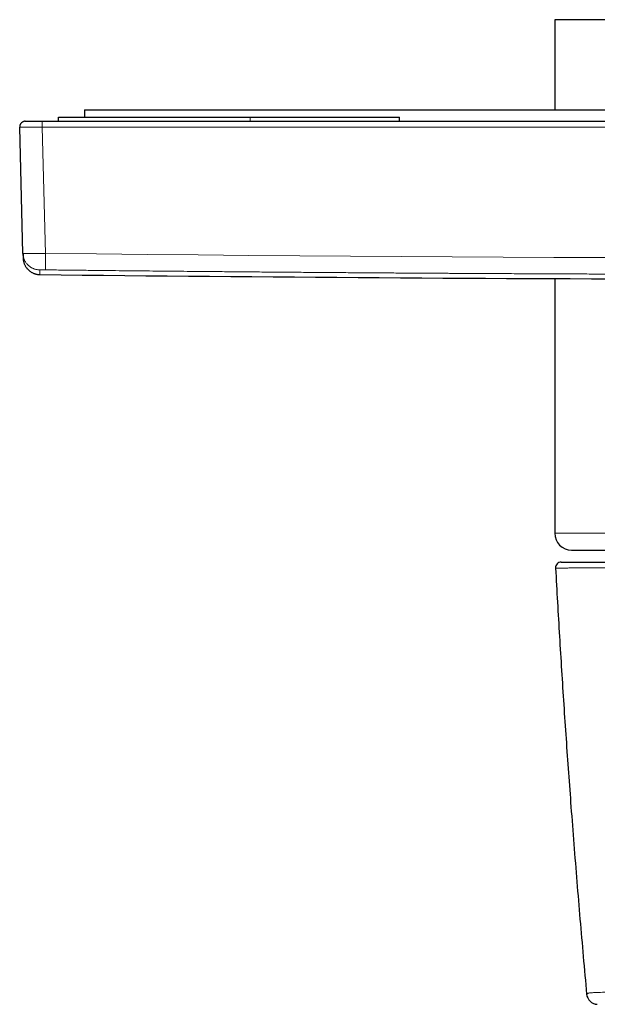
# Model space of a CAD drawing. Header units: millimetres. Extents: x 8 to 617, y 12 to 547.
# Tile 3 of 21: x 258 to 309, y 226 to 313. Entities that reach past the tile are written whole.
import ezdxf

# ---------------------------------------------------------------- set-up
doc = ezdxf.new("R2010")
doc.units = ezdxf.units.MM

msp = doc.modelspace()

# ---------------------------------------------------------------- linework, layer by layer
at = {"color": 7, "linetype": 'Continuous', "lineweight": 30}
for p, q in [((305.419, 313.056), (305.419, 305.056)), ((327.969, 313.056), (305.419, 313.056)), ((263.719, 305.056), (263.719, 304.406)), ((263.719, 305.056), (402.219, 305.056)), ((258.482, 304.056), (259.982, 304.056)), ((259.982, 304.056), (405.956, 304.056)), ((261.433, 304.056), (261.433, 304.406)), ((261.433, 304.406), (278.433, 304.406)), ((278.433, 304.406), (291.669, 304.406)), ((291.669, 304.056), (291.669, 304.406)), ((257.982, 303.556), (257.983, 303.543)), ((258.276, 292.349), (257.983, 303.543)), ((258.277, 292.329), (258.276, 292.349)), ((258.276, 292.349), (258.286, 291.936)), ((259.769, 290.475), (259.769, 290.475)), ((305.419, 290.116), (305.419, 267.556)), ((306.919, 266.056), (319.6, 266.056)), ((305.514, 264.46), (305.497, 264.459))]:
    msp.add_line(p, q, dxfattribs=at)
at = {"color": 252, "linetype": 'Continuous', "lineweight": 0}
for p, q in [((278.433, 304.056), (278.433, 304.406)), ((260.275, 292.349), (259.982, 303.543)), ((259.982, 303.543), (405.956, 303.543)), ((305.419, 267.556), (319.561, 267.556))]:
    msp.add_line(p, q, dxfattribs=at)
at = {"color": 252, "linetype": 'Continuous', "lineweight": 0, "flags": 128}
msp.add_lwpolyline([(309.852, 291.977), (305.345, 291.995), (300.838, 292.016), (296.331, 292.04), (291.824, 292.068), (287.316, 292.098), (282.81, 292.132), (278.303, 292.169), (273.796, 292.209), (269.289, 292.253), (264.782, 292.299), (260.275, 292.349)], dxfattribs=at)
at = {"color": 7, "linetype": 'Continuous', "lineweight": 30}
for centre, radius, start, end in [((332.969, 6690.056), 6400, 269.3446629, 269.8836179), ((306.919, 267.556), 1.5, 180, 270), ((305.997, 264.486), 0.5, 90, 183.08949), ((309.247, 226.808), 1, 185.25788, 267.27522)]:
    msp.add_arc(centre, radius, start, end, dxfattribs=at)
for points, knots in [([(258.482, 304.056), (258.46, 304.055), (258.416, 304.054), (258.35, 304.04), (258.287, 304.018), (258.228, 303.988), (258.173, 303.951), (258.123, 303.906), (258.08, 303.855), (258.044, 303.799), (258.015, 303.739), (257.995, 303.675), (257.984, 303.614), (257.983, 303.574), (257.983, 303.556)], [0, 0, 0, 0, 0.084655, 0.169309, 0.253964, 0.338618, 0.423273, 0.507927, 0.592582, 0.677236, 0.761891, 0.846545, 0.9312, 1, 1, 1, 1]), ([(258.276, 292.329), (258.276, 292.327), (258.276, 292.323), (258.277, 292.317), (258.277, 292.311), (258.277, 292.305), (258.277, 292.299), (258.277, 292.293), (258.277, 292.287), (258.278, 292.281), (258.278, 292.274), (258.278, 292.268), (258.278, 292.263), (258.278, 292.257), (258.278, 292.251), (258.278, 292.246), (258.279, 292.24), (258.279, 292.235), (258.279, 292.23), (258.279, 292.225), (258.279, 292.221), (258.279, 292.216), (258.279, 292.211), (258.279, 292.207), (258.28, 292.203), (258.28, 292.198), (258.28, 292.194), (258.28, 292.19), (258.28, 292.186), (258.28, 292.182), (258.28, 292.178), (258.28, 292.174), (258.28, 292.17), (258.281, 292.166), (258.281, 292.162), (258.281, 292.159), (258.281, 292.155), (258.281, 292.152), (258.281, 292.149), (258.281, 292.146), (258.281, 292.143), (258.281, 292.14), (258.281, 292.137), (258.281, 292.134), (258.281, 292.131), (258.282, 292.129), (258.282, 292.126), (258.282, 292.123), (258.282, 292.121), (258.282, 292.118), (258.282, 292.116), (258.282, 292.113), (258.282, 292.11), (258.282, 292.108), (258.282, 292.105), (258.282, 292.101), (258.282, 292.096), (258.283, 292.089), (258.283, 292.079), (258.283, 292.071), (258.283, 292.065), (258.283, 292.06), (258.283, 292.056), (258.284, 292.051), (258.284, 292.047), (258.284, 292.043), (258.284, 292.039), (258.284, 292.035), (258.284, 292.031), (258.284, 292.028), (258.284, 292.024), (258.284, 292.021), (258.284, 292.018), (258.285, 292.015), (258.285, 292.011), (258.285, 292.008), (258.285, 292.005), (258.285, 292.002), (258.285, 292), (258.285, 291.999), (258.285, 291.998), (258.285, 291.997), (258.285, 291.996), (258.285, 291.995), (258.285, 291.994), (258.285, 291.992), (258.285, 291.991), (258.285, 291.989), (258.285, 291.988), (258.285, 291.986), (258.285, 291.985), (258.285, 291.983), (258.285, 291.981), (258.285, 291.98), (258.285, 291.978), (258.286, 291.976), (258.286, 291.975), (258.286, 291.973), (258.286, 291.971), (258.286, 291.969), (258.286, 291.967), (258.286, 291.965), (258.286, 291.963), (258.286, 291.96), (258.286, 291.958), (258.286, 291.956), (258.286, 291.954), (258.286, 291.952), (258.286, 291.95), (258.286, 291.948), (258.286, 291.946), (258.286, 291.944), (258.286, 291.942), (258.287, 291.94), (258.287, 291.938), (258.287, 291.936), (258.287, 291.934), (258.287, 291.932), (258.287, 291.93), (258.287, 291.928), (258.287, 291.925), (258.287, 291.923), (258.287, 291.921), (258.287, 291.919), (258.287, 291.917), (258.287, 291.915), (258.287, 291.914), (258.287, 291.912), (258.287, 291.91), (258.287, 291.909), (258.288, 291.907), (258.288, 291.906), (258.288, 291.905), (258.288, 291.904), (258.288, 291.903), (258.288, 291.902), (258.288, 291.901), (258.288, 291.901), (258.288, 291.9), (258.288, 291.9), (258.288, 291.9)], [0, 0, 0, 0, 0.007739, 0.015351, 0.02284, 0.030208, 0.037457, 0.044589, 0.052847, 0.060949, 0.068898, 0.076697, 0.084505, 0.092162, 0.099673, 0.10704, 0.114265, 0.121353, 0.128304, 0.135122, 0.141809, 0.148368, 0.154801, 0.161109, 0.167295, 0.173361, 0.179898, 0.186295, 0.192554, 0.198677, 0.204667, 0.210877, 0.216942, 0.222865, 0.228648, 0.234292, 0.239801, 0.244873, 0.249827, 0.254666, 0.25939, 0.264002, 0.269018, 0.273898, 0.278642, 0.283254, 0.287734, 0.292084, 0.296306, 0.300401, 0.305188, 0.309899, 0.314619, 0.319346, 0.324082, 0.328825, 0.340037, 0.35129, 0.371483, 0.391794, 0.400897, 0.410022, 0.419167, 0.428333, 0.437497, 0.446535, 0.455433, 0.464192, 0.47239, 0.480469, 0.48843, 0.496277, 0.504011, 0.511635, 0.520481, 0.52918, 0.537735, 0.54615, 0.548813, 0.55152, 0.554344, 0.557284, 0.560339, 0.563509, 0.566792, 0.570534, 0.574413, 0.578425, 0.582572, 0.58685, 0.59126, 0.5958, 0.600469, 0.605266, 0.61019, 0.615148, 0.620226, 0.625423, 0.630738, 0.637148, 0.64372, 0.65045, 0.657337, 0.66438, 0.671577, 0.678926, 0.685795, 0.69279, 0.69991, 0.707154, 0.71452, 0.722008, 0.729618, 0.737347, 0.745196, 0.753164, 0.76125, 0.769454, 0.779273, 0.789254, 0.799396, 0.809699, 0.820355, 0.831177, 0.842166, 0.853322, 0.864646, 0.875931, 0.887381, 0.898995, 0.910777, 0.920323, 0.929979, 0.939746, 0.949624, 0.959615, 0.96954, 0.979578, 0.989731, 1, 1, 1, 1]), ([(258.288, 291.9), (258.289, 291.878), (258.292, 291.838), (258.298, 291.782), (258.305, 291.736), (258.312, 291.697), (258.319, 291.662), (258.33, 291.614), (258.347, 291.548), (258.375, 291.462), (258.411, 291.372), (258.455, 291.281), (258.504, 291.194), (258.55, 291.124), (258.592, 291.066), (258.629, 291.019), (258.673, 290.968), (258.724, 290.914), (258.784, 290.858), (258.852, 290.8), (258.927, 290.744), (259.007, 290.692), (259.091, 290.644), (259.184, 290.599), (259.279, 290.562), (259.373, 290.532), (259.465, 290.508), (259.562, 290.49), (259.664, 290.478), (259.733, 290.476), (259.769, 290.475)], [0, 0, 0, 0, 0.028633, 0.053372, 0.074205, 0.091122, 0.105687, 0.120577, 0.15713, 0.195726, 0.240813, 0.28534, 0.329278, 0.372629, 0.397141, 0.423321, 0.452857, 0.485751, 0.522006, 0.561624, 0.604613, 0.645001, 0.687982, 0.733558, 0.781728, 0.82213, 0.864179, 0.907858, 0.953142, 1, 1, 1, 1]), ([(305.497, 264.459), (305.553, 263.452), (305.663, 261.436), (305.841, 258.414), (306.027, 255.392), (306.222, 252.37), (306.426, 249.35), (306.64, 246.33), (306.87, 243.209), (307.117, 239.989), (307.384, 236.67), (307.662, 233.351), (307.95, 230.033), (308.151, 227.822), (308.252, 226.716)], [0, 0, 0, 0, 0.08, 0.16, 0.24, 0.32, 0.4, 0.48, 0.56, 0.648, 0.736, 0.824, 0.912, 1, 1, 1, 1]), ([(305.997, 264.986), (305.998, 264.986), (306, 264.986), (306.016, 264.986), (306.041, 264.986), (306.076, 264.986), (306.122, 264.986), (306.178, 264.986), (306.243, 264.986), (306.32, 264.986), (306.408, 264.986), (306.508, 264.986), (306.619, 264.986), (306.741, 264.986), (306.873, 264.986), (307.015, 264.986), (307.169, 264.986), (307.332, 264.986), (307.506, 264.986), (307.69, 264.986), (307.884, 264.986), (308.084, 264.986), (308.29, 264.986), (308.502, 264.986), (308.722, 264.986), (308.952, 264.986), (309.195, 264.986), (309.453, 264.986), (309.725, 264.986), (310.007, 264.986), (310.299, 264.986), (310.599, 264.986), (310.903, 264.986), (311.209, 264.986), (311.517, 264.986), (311.833, 264.986), (312.157, 264.986), (312.488, 264.986), (312.826, 264.986), (313.171, 264.986), (313.524, 264.986), (313.883, 264.986), (314.248, 264.986), (314.617, 264.986), (314.99, 264.986), (315.37, 264.986), (315.766, 264.986), (316.18, 264.986), (316.61, 264.986), (317.048, 264.986), (317.492, 264.986), (317.943, 264.986), (318.391, 264.986), (318.836, 264.986), (319.246, 264.986), (319.512, 264.986), (319.629, 264.986)], [0, 0, 0, 0, 0.018474, 0.036937, 0.055389, 0.073832, 0.092263, 0.110684, 0.129093, 0.147491, 0.166753, 0.186002, 0.205237, 0.224457, 0.243664, 0.262855, 0.282031, 0.301191, 0.320335, 0.339462, 0.358572, 0.377666, 0.395677, 0.413703, 0.431743, 0.449797, 0.467862, 0.487033, 0.506213, 0.525401, 0.544593, 0.563789, 0.582987, 0.601086, 0.619183, 0.637276, 0.655363, 0.673443, 0.691515, 0.709576, 0.727625, 0.745662, 0.763695, 0.781411, 0.799132, 0.816857, 0.834588, 0.853741, 0.872899, 0.892062, 0.91123, 0.930403, 0.94958, 0.967666, 0.985755, 1, 1, 1, 1]), ([(308.315, 226.446), (308.316, 226.444), (308.318, 226.44), (308.321, 226.432), (308.324, 226.425), (308.325, 226.422)], [0, 0, 0, 0, 0.358122, 0.691527, 1, 1, 1, 1]), ([(308.988, 225.843), (308.988, 225.842), (308.992, 225.841), (308.998, 225.84), (309.006, 225.838), (309.01, 225.837), (309.012, 225.836)], [0, 0, 0, 0, 0.063726, 0.352131, 0.664211, 1, 1, 1, 1])]:
    msp.add_open_spline(points, degree=3, knots=knots, dxfattribs=at)
at = {"color": 252, "linetype": 'Continuous', "lineweight": 0}
msp.add_open_spline([(259.982, 304.056), (259.982, 304.055), (259.982, 304.054), (259.982, 304.04), (259.982, 304.018), (259.982, 303.988), (259.982, 303.951), (259.982, 303.906), (259.982, 303.855), (259.982, 303.799), (259.982, 303.739), (259.982, 303.675), (259.982, 303.61), (259.982, 303.565), (259.982, 303.543)], degree=3, dxfattribs=at)
for points, knots in [([(257.984, 303.543), (257.985, 303.543), (257.988, 303.542), (258.005, 303.541), (258.036, 303.54), (258.079, 303.539), (258.133, 303.539), (258.199, 303.538), (258.276, 303.538), (258.363, 303.537), (258.46, 303.537), (258.567, 303.537), (258.682, 303.537), (258.806, 303.537), (258.936, 303.538), (259.073, 303.538), (259.216, 303.539), (259.363, 303.539), (259.515, 303.54), (259.669, 303.541), (259.825, 303.542), (259.93, 303.543), (259.982, 303.543)], [0, 0, 0, 0, 0.035077, 0.085866, 0.136654, 0.187441, 0.238226, 0.289011, 0.339795, 0.390578, 0.44136, 0.492143, 0.542925, 0.593708, 0.644491, 0.695275, 0.746059, 0.796845, 0.847631, 0.898419, 0.949209, 1, 1, 1, 1]), ([(260.275, 292.349), (260.223, 292.348), (260.118, 292.346), (259.962, 292.344), (259.808, 292.342), (259.657, 292.34), (259.509, 292.338), (259.367, 292.337), (259.229, 292.336), (259.099, 292.335), (258.975, 292.334), (258.86, 292.334), (258.753, 292.334), (258.656, 292.335), (258.569, 292.336), (258.492, 292.337), (258.426, 292.338), (258.372, 292.34), (258.329, 292.342), (258.299, 292.344), (258.279, 292.346), (258.277, 292.348), (258.276, 292.349)], [0, 0, 0, 0, 0.050003, 0.100006, 0.150008, 0.20001, 0.250011, 0.300012, 0.350012, 0.400012, 0.450012, 0.500011, 0.550011, 0.60001, 0.650009, 0.700007, 0.750006, 0.800005, 0.850003, 0.900002, 0.950001, 1, 1, 1, 1]), ([(259.758, 290.888), (259.72, 290.889), (259.643, 290.892), (259.529, 290.907), (259.416, 290.93), (259.306, 290.962), (259.198, 291.002), (259.093, 291.05), (258.993, 291.107), (258.897, 291.17), (258.806, 291.241), (258.721, 291.318), (258.643, 291.402), (258.57, 291.492), (258.505, 291.587), (258.448, 291.686), (258.398, 291.79), (258.356, 291.897), (258.323, 292.008), (258.298, 292.12), (258.282, 292.227), (258.278, 292.298), (258.277, 292.329)], [0, 0, 0, 0, 0.050331, 0.100747, 0.15121, 0.201691, 0.252168, 0.302626, 0.353058, 0.403466, 0.453853, 0.50423, 0.554607, 0.604994, 0.655402, 0.705835, 0.756293, 0.806769, 0.85725, 0.907714, 0.958129, 1, 1, 1, 1]), ([(260.258, 290.888), (260.258, 290.889), (260.258, 290.892), (260.258, 290.907), (260.259, 290.93), (260.259, 290.962), (260.259, 291.002), (260.26, 291.05), (260.261, 291.107), (260.261, 291.17), (260.262, 291.241), (260.263, 291.318), (260.264, 291.402), (260.265, 291.492), (260.266, 291.587), (260.267, 291.686), (260.269, 291.79), (260.27, 291.897), (260.271, 292.008), (260.272, 292.12), (260.274, 292.234), (260.275, 292.31), (260.275, 292.349)], [0, 0, 0, 0, 0.049909, 0.099901, 0.149941, 0.199999, 0.250052, 0.300087, 0.350097, 0.400081, 0.450046, 0.5, 0.549954, 0.599919, 0.649903, 0.699913, 0.749948, 0.800001, 0.850059, 0.900099, 0.950091, 1, 1, 1, 1]), ([(260.258, 290.888), (260.249, 290.888), (260.23, 290.888), (260.202, 290.889), (260.174, 290.889), (260.145, 290.889), (260.114, 290.889), (260.083, 290.89), (260.044, 290.89), (259.999, 290.89), (259.949, 290.89), (259.907, 290.89), (259.873, 290.89), (259.846, 290.89), (259.822, 290.89), (259.805, 290.89), (259.792, 290.89), (259.784, 290.89), (259.777, 290.889), (259.768, 290.889), (259.76, 290.889), (259.759, 290.888), (259.758, 290.888)], [0, 0, 0, 0, 0.035926, 0.071753, 0.107595, 0.143567, 0.185453, 0.227295, 0.269274, 0.346282, 0.422766, 0.499848, 0.557692, 0.615089, 0.672511, 0.730432, 0.761925, 0.793367, 0.824835, 0.856404, 0.928173, 1, 1, 1, 1]), ([(259.758, 290.888), (259.758, 290.883), (259.758, 290.871), (259.759, 290.855), (259.759, 290.84), (259.76, 290.824), (259.76, 290.81), (259.76, 290.795), (259.761, 290.781), (259.761, 290.769), (259.761, 290.762), (259.761, 290.759), (259.761, 290.758), (259.761, 290.757), (259.761, 290.756), (259.761, 290.755), (259.762, 290.754), (259.762, 290.75), (259.762, 290.744), (259.762, 290.735), (259.762, 290.725), (259.762, 290.716), (259.763, 290.706), (259.763, 290.696), (259.763, 290.685), (259.764, 290.674), (259.764, 290.666), (259.764, 290.661), (259.764, 290.66), (259.764, 290.658), (259.764, 290.656), (259.764, 290.655), (259.764, 290.653), (259.764, 290.652), (259.764, 290.648), (259.765, 290.64), (259.765, 290.629), (259.765, 290.617), (259.766, 290.607), (259.766, 290.596), (259.766, 290.587), (259.766, 290.578), (259.767, 290.569), (259.767, 290.561), (259.767, 290.556), (259.767, 290.553), (259.767, 290.552), (259.767, 290.55), (259.767, 290.549), (259.767, 290.548), (259.767, 290.547), (259.767, 290.545), (259.767, 290.542), (259.767, 290.538), (259.767, 290.531), (259.768, 290.525), (259.768, 290.52), (259.768, 290.517), (259.768, 290.516), (259.768, 290.515), (259.768, 290.514), (259.768, 290.513), (259.768, 290.511), (259.768, 290.507), (259.768, 290.501), (259.768, 290.498), (259.768, 290.496), (259.768, 290.495), (259.768, 290.494), (259.768, 290.493), (259.768, 290.493), (259.768, 290.492), (259.768, 290.49), (259.769, 290.487), (259.769, 290.485), (259.769, 290.482), (259.769, 290.48), (259.769, 290.479), (259.769, 290.477), (259.769, 290.476), (259.769, 290.475), (259.769, 290.475), (259.769, 290.475)], [0, 0, 0, 0, 0.020275, 0.040402, 0.060381, 0.080215, 0.099905, 0.119452, 0.138859, 0.158128, 0.169971, 0.171297, 0.172623, 0.173947, 0.175272, 0.176595, 0.177918, 0.179193, 0.194063, 0.207277, 0.220434, 0.236023, 0.251532, 0.266964, 0.286495, 0.305905, 0.325198, 0.32837, 0.331473, 0.334273, 0.337071, 0.339866, 0.342659, 0.34545, 0.348238, 0.365712, 0.389211, 0.412556, 0.435755, 0.457772, 0.479671, 0.501461, 0.52315, 0.54216, 0.561106, 0.56482, 0.568532, 0.572243, 0.575951, 0.579657, 0.583361, 0.586873, 0.590223, 0.610482, 0.630666, 0.650785, 0.67726, 0.680721, 0.684181, 0.68764, 0.691098, 0.694555, 0.697924, 0.722182, 0.746361, 0.770481, 0.775025, 0.779568, 0.78411, 0.788651, 0.793191, 0.797731, 0.802223, 0.826376, 0.845938, 0.865477, 0.885006, 0.904486, 0.923678, 0.957893, 0.992106, 1, 1, 1, 1]), ([(372.96, 290.6), (372.421, 290.597), (371.347, 290.59), (369.739, 290.58), (368.139, 290.571), (366.548, 290.563), (364.963, 290.555), (363.385, 290.547), (361.885, 290.54), (360.46, 290.534), (359.472, 290.53), (358.852, 290.527), (358.599, 290.526), (358.353, 290.525), (358.107, 290.524), (357.861, 290.523), (357.615, 290.522), (357.37, 290.521), (356.622, 290.519), (355.375, 290.514), (353.915, 290.509), (352.748, 290.505), (351.878, 290.503), (351.018, 290.5), (350.164, 290.498), (349.435, 290.496), (348.831, 290.495), (348.353, 290.493), (347.875, 290.492), (347.397, 290.491), (346.919, 290.49), (346.443, 290.489), (345.884, 290.488), (345.242, 290.487), (344.514, 290.485), (343.787, 290.484), (343.061, 290.483), (342.335, 290.482), (341.608, 290.481), (340.883, 290.48), (339.857, 290.479), (338.533, 290.477), (336.908, 290.476), (335.284, 290.475), (333.663, 290.475), (332.043, 290.475), (330.424, 290.475), (328.8, 290.476), (327.397, 290.477), (326.213, 290.478), (325.254, 290.48), (324.295, 290.481), (323.333, 290.482), (322.364, 290.484), (320.944, 290.486), (319.074, 290.49), (317.397, 290.494), (316.356, 290.496), (315.954, 290.498), (315.548, 290.499), (315.143, 290.5), (314.737, 290.501), (313.828, 290.503), (312.414, 290.508), (311.051, 290.512), (310.237, 290.515), (309.974, 290.516), (309.705, 290.517), (309.436, 290.518), (309.167, 290.519), (308.44, 290.522), (307.254, 290.526), (305.608, 290.533), (303.957, 290.541), (302.232, 290.549), (300.433, 290.558), (298.633, 290.567), (297.382, 290.574), (296.68, 290.578), (296.449, 290.579), (296.209, 290.58), (295.964, 290.582), (295.719, 290.583), (295.056, 290.587), (293.973, 290.594), (292.468, 290.603), (290.954, 290.613), (289.424, 290.623), (287.875, 290.634), (286.308, 290.645), (284.732, 290.657), (283.145, 290.669), (281.877, 290.679), (281.105, 290.685), (280.833, 290.687), (280.736, 290.688), (280.638, 290.689), (280.538, 290.69), (280.145, 290.693), (279.494, 290.698), (278.585, 290.706), (277.476, 290.716), (276.129, 290.727), (274.695, 290.74), (273.404, 290.752), (272.306, 290.762), (271.533, 290.77), (271.085, 290.774), (270.916, 290.776), (270.742, 290.778), (270.568, 290.779), (270.056, 290.784), (269.205, 290.793), (268.013, 290.805), (266.784, 290.817), (265.518, 290.83), (264.216, 290.844), (262.904, 290.859), (261.584, 290.873), (260.701, 290.883), (260.258, 290.888)], [0, 0, 0, 0, 0.014346, 0.028611, 0.042801, 0.05692, 0.070977, 0.084976, 0.098926, 0.110922, 0.12289, 0.125238, 0.127427, 0.129611, 0.131794, 0.133976, 0.136157, 0.138336, 0.140515, 0.156044, 0.171529, 0.179399, 0.1871, 0.194692, 0.202274, 0.209847, 0.214094, 0.218339, 0.222582, 0.226823, 0.231064, 0.235304, 0.239483, 0.245945, 0.2524, 0.25885, 0.265296, 0.271739, 0.278181, 0.284622, 0.291051, 0.305478, 0.319889, 0.334296, 0.348693, 0.363056, 0.377417, 0.391789, 0.40627, 0.414777, 0.423286, 0.4318, 0.440322, 0.448888, 0.457589, 0.478111, 0.498685, 0.502215, 0.50581, 0.509406, 0.513003, 0.516602, 0.520202, 0.537199, 0.554252, 0.55649, 0.558865, 0.561253, 0.563641, 0.56603, 0.56842, 0.582985, 0.597588, 0.612238, 0.626944, 0.64349, 0.660128, 0.674854, 0.676788, 0.678828, 0.681001, 0.683175, 0.685351, 0.687529, 0.700821, 0.714177, 0.727602, 0.741098, 0.754918, 0.768821, 0.78281, 0.796889, 0.811062, 0.816563, 0.817429, 0.818295, 0.819162, 0.820028, 0.820962, 0.829612, 0.837368, 0.845155, 0.859139, 0.873226, 0.88333, 0.893489, 0.902473, 0.903889, 0.905421, 0.906968, 0.908516, 0.910066, 0.920584, 0.931167, 0.941816, 0.953298, 0.964857, 0.976493, 0.988207, 1, 1, 1, 1]), ([(319.741, 264.484), (319.44, 264.485), (318.746, 264.486), (317.698, 264.488), (316.592, 264.49), (315.524, 264.491), (314.498, 264.492), (313.52, 264.492), (312.592, 264.492), (311.714, 264.491), (310.885, 264.49), (310.108, 264.488), (309.385, 264.486), (308.72, 264.484), (308.115, 264.481), (307.571, 264.478), (307.089, 264.474), (306.669, 264.471), (306.311, 264.468), (306.017, 264.465), (305.785, 264.463), (305.622, 264.461), (305.53, 264.46), (305.518, 264.46), (305.514, 264.46)], [0, 0, 0, 0, 0.035938, 0.082755, 0.129788, 0.17699, 0.22418, 0.271177, 0.317968, 0.364732, 0.411581, 0.45863, 0.505802, 0.552918, 0.599927, 0.646779, 0.693603, 0.740552, 0.787605, 0.834738, 0.881928, 0.929151, 0.976385, 1, 1, 1, 1]), ([(308.252, 226.716), (308.254, 226.717), (308.258, 226.72), (308.294, 226.737), (308.348, 226.766), (308.417, 226.804), (308.71, 226.834), (309.184, 226.859), (309.792, 226.877), (310.554, 226.892), (311.464, 226.902), (312.513, 226.909), (313.694, 226.911), (314.994, 226.909), (316.402, 226.902), (318.155, 226.89), (320.292, 226.869), (322.661, 226.838), (324.904, 226.803), (326.956, 226.765), (328.97, 226.737), (330.968, 226.72), (332.302, 226.717), (332.969, 226.716)], [0, 0, 0, 0, 0.048747, 0.097491, 0.146104, 0.196022, 0.246713, 0.288906, 0.331208, 0.373589, 0.416005, 0.458417, 0.500798, 0.543069, 0.585304, 0.627741, 0.691161, 0.754531, 0.805596, 0.85513, 0.903294, 0.95164, 1, 1, 1, 1])]:
    msp.add_open_spline(points, degree=3, knots=knots, dxfattribs=at)

doc.saveas('drawing.dxf')
